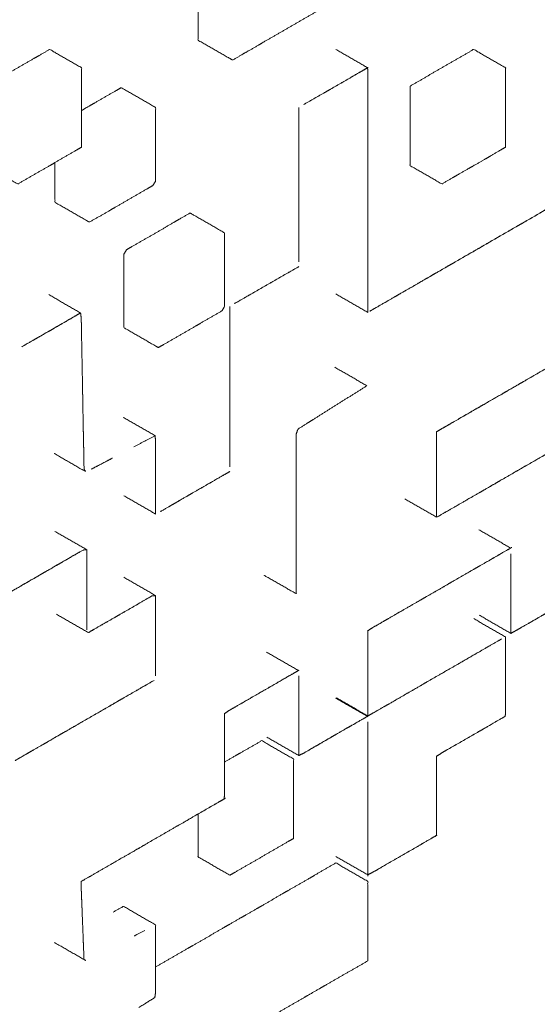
# Model space of a CAD drawing. Header units: millimetres. Extents: x 4 to 1188, y 1 to 840.
# Tile 98 of 123: x 1045.121 to 1045.711, y 149.818 to 150.941. Entities that reach past the tile are written whole.
import ezdxf

# ---------------------------------------------------------------- set-up
doc = ezdxf.new("R2010")
doc.units = ezdxf.units.MM
doc.layers.add('1', color=7, linetype='Continuous', true_color=0xffffff)

msp = doc.modelspace()

# ---------------------------------------------------------------- linework, layer by layer
at = {"layer": '1', "color": 154, "linetype": 'Continuous', "lineweight": 13}
for points, knots in [([(1045.3244, 150.9701), (1045.3244, 150.9597), (1045.3244, 150.9457), (1045.3244, 150.9318), (1045.3244, 150.9178), (1045.3606, 150.8969), (1045.3637, 150.8951), (1045.3757, 150.9021), (1045.3818, 150.9056), (1045.3939, 150.9126), (1045.3999, 150.9161), (1045.412, 150.923), (1045.4241, 150.93), (1045.4362, 150.937), (1045.4483, 150.944), (1045.4604, 150.9509), (1045.4724, 150.9579), (1045.4845, 150.9649), (1045.4966, 150.9719), (1045.5087, 150.9789), (1045.5147, 150.9823), (1045.5268, 150.9893), (1045.5329, 150.9928), (1045.545, 150.9998), (1045.551, 151.0033), (1045.5631, 151.0103), (1045.5752, 151.0172), (1045.5873, 151.0242), (1045.5993, 151.0312), (1045.5993, 151.0312)], [0, 0, 0.028183, 0.065771, 0.103359, 0.140947, 0.253711, 0.267001, 0.304588, 0.323383, 0.36097, 0.379765, 0.417352, 0.45494, 0.492528, 0.530116, 0.567704, 0.605292, 0.64288, 0.680468, 0.718056, 0.73685, 0.774438, 0.793232, 0.83082, 0.849614, 0.887202, 0.924789, 0.962378, 0.999966, 1, 1]), ([(1045.0827, 150.8655), (1045.0827, 150.8515), (1045.0827, 150.8375), (1045.0827, 150.8236), (1045.0827, 150.8096), (1045.0827, 150.8027), (1045.0827, 150.7887), (1045.0827, 150.7747), (1045.1189, 150.7538), (1045.131, 150.7608), (1045.1431, 150.7678), (1045.1552, 150.7747), (1045.1612, 150.7782), (1045.1733, 150.7852), (1045.1854, 150.7922), (1045.1914, 150.7957), (1045.1914, 150.8096), (1045.1914, 150.8236), (1045.1914, 150.8306), (1045.1914, 150.8445), (1045.1914, 150.8585), (1045.1914, 150.8724), (1045.1914, 150.8864), (1045.1552, 150.9073), (1045.1431, 150.9004), (1045.137, 150.8969), (1045.125, 150.8899), (1045.1129, 150.8829), (1045.1008, 150.8759), (1045.0947, 150.8724), (1045.0827, 150.8655)], [0, 0, 0.032258, 0.064516, 0.096774, 0.129032, 0.145161, 0.177419, 0.209677, 0.306451, 0.33871, 0.370968, 0.403225, 0.419355, 0.451613, 0.48387, 0.5, 0.532258, 0.564516, 0.580645, 0.612903, 0.645161, 0.677419, 0.709677, 0.806451, 0.83871, 0.854839, 0.887097, 0.919355, 0.951613, 0.967742, 1, 1]), ([(1045.5661, 150.8655), (1045.5661, 150.8515), (1045.5661, 150.8375), (1045.5661, 150.8236), (1045.5661, 150.8096), (1045.5661, 150.7957), (1045.5661, 150.7817), (1045.5661, 150.7747), (1045.6024, 150.7538), (1045.6144, 150.7608), (1045.6205, 150.7643), (1045.6326, 150.7713), (1045.6386, 150.7747), (1045.6507, 150.7817), (1045.6568, 150.7852), (1045.6688, 150.7922), (1045.6749, 150.7957), (1045.6749, 150.8096), (1045.6749, 150.8166), (1045.6749, 150.8306), (1045.6749, 150.8375), (1045.6749, 150.8515), (1045.6749, 150.8655), (1045.6749, 150.8794), (1045.6749, 150.8864), (1045.6386, 150.9073), (1045.6265, 150.9004), (1045.6144, 150.8934), (1045.6024, 150.8864), (1045.5903, 150.8794), (1045.5782, 150.8724), (1045.5661, 150.8655)], [0, 0, 0.032258, 0.064516, 0.096774, 0.129032, 0.16129, 0.193548, 0.209677, 0.306452, 0.33871, 0.354839, 0.387097, 0.403226, 0.435484, 0.451613, 0.483871, 0.5, 0.532258, 0.548387, 0.580645, 0.596774, 0.629032, 0.66129, 0.693548, 0.709677, 0.806452, 0.838709, 0.870968, 0.903226, 0.935483, 0.967742, 1, 1]), ([(1045.4451, 150.8445), (1045.4572, 150.8515), (1045.4693, 150.8584), (1045.4754, 150.8619), (1045.4875, 150.8689), (1045.4995, 150.8759), (1045.5116, 150.8829), (1045.5177, 150.8863), (1045.4451, 150.8445)], [0, 0, 0.083332, 0.166666, 0.208334, 0.291666, 0.375, 0.458334, 0.5, 1, 1]), ([(1045.5178, 150.6073), (1045.5178, 150.8795), (1045.5178, 150.8656), (1045.5178, 150.8586), (1045.5178, 150.8446), (1045.5178, 150.8307), (1045.5178, 150.8237), (1045.5178, 150.8097), (1045.5178, 150.8027), (1045.5178, 150.7888), (1045.5178, 150.7748), (1045.5178, 150.7609), (1045.5178, 150.7469), (1045.5178, 150.7399), (1045.5178, 150.726), (1045.5178, 150.712), (1045.5178, 150.6981), (1045.5178, 150.6841), (1045.5178, 150.6771), (1045.5178, 150.6632), (1045.5178, 150.6562), (1045.5178, 150.6422), (1045.5178, 150.6352), (1045.5178, 150.6213), (1045.5178, 150.6073)], [0, 0, 0.5, 0.525641, 0.538462, 0.564103, 0.589744, 0.602564, 0.628205, 0.641026, 0.666667, 0.692308, 0.717949, 0.74359, 0.75641, 0.782051, 0.807692, 0.833333, 0.858974, 0.871795, 0.897436, 0.910256, 0.935897, 0.948718, 0.974359, 1, 1]), ([(1045.1612, 150.7782), (1045.1612, 150.7678), (1045.1612, 150.7608), (1045.1612, 150.7468), (1045.1612, 150.7329), (1045.1975, 150.7119), (1045.2005, 150.7102), (1045.2126, 150.7172), (1045.2247, 150.7242), (1045.2307, 150.7276), (1045.2428, 150.7346), (1045.2549, 150.7416), (1045.267, 150.7486), (1045.273, 150.7521), (1045.276, 150.7573), (1045.276, 150.7643), (1045.276, 150.7782), (1045.276, 150.7852), (1045.276, 150.7992), (1045.276, 150.8131), (1045.276, 150.8271), (1045.276, 150.841), (1045.273, 150.8428), (1045.2368, 150.8637), (1045.2307, 150.8602), (1045.2186, 150.8533), (1045.2065, 150.8463), (1045.2005, 150.8428), (1045.1914, 150.8375)], [0, 0, 0.028776, 0.047963, 0.086335, 0.124707, 0.239824, 0.25339, 0.291762, 0.330135, 0.34932, 0.387693, 0.426065, 0.464437, 0.483624, 0.49719, 0.516376, 0.554748, 0.573934, 0.612306, 0.650679, 0.689051, 0.727423, 0.740989, 0.856106, 0.875293, 0.913664, 0.952037, 0.971222, 1, 1]), ([(1045.4392, 150.8409), (1045.4392, 150.6664), (1045.4392, 150.6804), (1045.4392, 150.6944), (1045.4392, 150.7083), (1045.4392, 150.7153), (1045.4392, 150.7293), (1045.4392, 150.7362), (1045.4392, 150.7502), (1045.4392, 150.7642), (1045.4392, 150.7711), (1045.4392, 150.7851), (1045.4392, 150.7991), (1045.4392, 150.813), (1045.4392, 150.827), (1045.4392, 150.8409)], [0, 0, 0.5, 0.54, 0.58, 0.62, 0.64, 0.68, 0.7, 0.74, 0.78, 0.800001, 0.84, 0.88, 0.92, 0.96, 1, 1]), ([(1045.9106, 150.8341), (1045.5238, 150.6107), (1045.5359, 150.6177), (1045.5479, 150.6247), (1045.554, 150.6282), (1045.5661, 150.6352), (1045.5782, 150.6422), (1045.5903, 150.6491), (1045.5963, 150.6526), (1045.6084, 150.6596), (1045.6144, 150.6631), (1045.6265, 150.6701), (1045.6386, 150.677), (1045.6507, 150.684), (1045.6628, 150.691), (1045.6749, 150.698), (1045.687, 150.705), (1045.693, 150.7085), (1045.7051, 150.7154), (1045.7172, 150.7224), (1045.7293, 150.7294), (1045.7414, 150.7364), (1045.7534, 150.7434), (1045.7655, 150.7503), (1045.7716, 150.7538), (1045.7837, 150.7608), (1045.7958, 150.7678), (1045.8018, 150.7713), (1045.8139, 150.7782), (1045.8199, 150.7817), (1045.832, 150.7887), (1045.8441, 150.7957), (1045.8562, 150.8027), (1045.8683, 150.8097), (1045.8804, 150.8166), (1045.8925, 150.8236), (1045.9046, 150.8306), (1045.9106, 150.8341)], [0, 0, 0.5, 0.515625, 0.53125, 0.539062, 0.554688, 0.570313, 0.585937, 0.59375, 0.609375, 0.617188, 0.632813, 0.648438, 0.664062, 0.679687, 0.695313, 0.710938, 0.71875, 0.734375, 0.75, 0.765625, 0.78125, 0.796875, 0.8125, 0.820312, 0.835938, 0.851563, 0.859375, 0.875, 0.882812, 0.898438, 0.914063, 0.929688, 0.945312, 0.960937, 0.976562, 0.992188, 1, 1]), ([(1045.2428, 150.6788), (1045.2398, 150.6736), (1045.2398, 150.6596), (1045.2398, 150.6457), (1045.2398, 150.6317), (1045.2398, 150.6247), (1045.2398, 150.6108), (1045.2398, 150.5968), (1045.2398, 150.5898), (1045.276, 150.5689), (1045.2791, 150.5672), (1045.2851, 150.5706), (1045.2972, 150.5776), (1045.3093, 150.5846), (1045.3214, 150.5916), (1045.3274, 150.5951), (1045.3395, 150.602), (1045.3516, 150.609), (1045.3546, 150.6143), (1045.3546, 150.6282), (1045.3546, 150.6352), (1045.3546, 150.6491), (1045.3546, 150.6631), (1045.3546, 150.6701), (1045.3546, 150.684), (1045.3546, 150.698), (1045.3183, 150.7189), (1045.3153, 150.7207), (1045.3032, 150.7137), (1045.2972, 150.7102), (1045.2851, 150.7032), (1045.273, 150.6962), (1045.2609, 150.6893), (1045.2488, 150.6823), (1045.2428, 150.6788)], [0, 0, 0.011254, 0.043087, 0.07492, 0.106753, 0.122669, 0.154502, 0.186334, 0.202251, 0.297749, 0.309004, 0.32492, 0.356753, 0.388586, 0.420418, 0.436335, 0.468167, 0.5, 0.511255, 0.543087, 0.559004, 0.590836, 0.622669, 0.638585, 0.670418, 0.702251, 0.797749, 0.809004, 0.840837, 0.856753, 0.888586, 0.920418, 0.952251, 0.984084, 1, 1]), ([(1045.4391, 150.6595), (1045.3665, 150.6177), (1045.3786, 150.6246), (1045.3907, 150.6316), (1045.4028, 150.6386), (1045.4149, 150.6456), (1045.427, 150.6526), (1045.4391, 150.6595)], [0, 0, 0.5, 0.583334, 0.666667, 0.749999, 0.833333, 0.916666, 1, 1]), ([(1045.1904, 150.6067), (1045.1239, 150.5683), (1045.136, 150.5753), (1045.142, 150.5788), (1045.1541, 150.5857), (1045.1602, 150.5892), (1045.1723, 150.5962), (1045.1844, 150.6032), (1045.1904, 150.6067)], [0, 0, 0.5, 0.590908, 0.636363, 0.727273, 0.772727, 0.863636, 0.954544, 1, 1]), ([(1045.3606, 150.6141), (1045.3606, 150.4326), (1045.3606, 150.4396), (1045.3606, 150.4536), (1045.3606, 150.4675), (1045.3606, 150.4745), (1045.3606, 150.4885), (1045.3606, 150.5024), (1045.3606, 150.5164), (1045.3606, 150.5234), (1045.3606, 150.5373), (1045.3606, 150.5443), (1045.3606, 150.5583), (1045.3606, 150.5652), (1045.3606, 150.5792), (1045.3606, 150.5932), (1045.3606, 150.6071), (1045.3606, 150.6141)], [0, 0, 0.5, 0.519231, 0.557692, 0.596154, 0.615385, 0.653846, 0.692308, 0.730769, 0.75, 0.788462, 0.807692, 0.846154, 0.865385, 0.903846, 0.942308, 0.980769, 1, 1]), ([(1045.1918, 150.5664), (1045.1912, 150.6009), (1045.1914, 150.5871), (1045.1917, 150.5733), (1045.1918, 150.5664)], [0, 0, 0.5, 0.7, 0.9, 1, 1]), ([(1045.1922, 150.5457), (1045.1921, 150.5526), (1045.1918, 150.5664)], [0, 0, 0.333332, 1, 1]), ([(1045.6144, 150.4816), (1045.6023, 150.4747), (1045.7595, 150.5654), (1045.7474, 150.5584), (1045.7353, 150.5514), (1045.7292, 150.5479), (1045.7171, 150.541), (1045.7051, 150.534), (1045.693, 150.527), (1045.6869, 150.5235), (1045.6748, 150.5165), (1045.6688, 150.513), (1045.6567, 150.5061), (1045.6446, 150.4991), (1045.6386, 150.4956), (1045.6265, 150.4886), (1045.6144, 150.4816), (1045.6023, 150.4747)], [0, 0, 0.019231, 0.519231, 0.557692, 0.596154, 0.615385, 0.653846, 0.692308, 0.73077, 0.75, 0.788462, 0.807693, 0.846154, 0.884616, 0.903846, 0.942308, 0.98077, 1, 1]), ([(1045.5169, 150.5236), (1045.4806, 150.5445), (1045.4806, 150.5445)], [0, 0, 0.999943, 1, 1]), ([(1045.1931, 150.4974), (1045.1926, 150.525), (1045.1927, 150.5181), (1045.193, 150.5043), (1045.1931, 150.4974)], [0, 0, 0.5, 0.625, 0.875, 1, 1]), ([(1045.3999, 150.3073), (1045.3999, 150.3073), (1045.4362, 150.2864), (1045.4362, 150.2934), (1045.4362, 150.3074), (1045.4362, 150.3213), (1045.4362, 150.3353), (1045.4362, 150.3493), (1045.4362, 150.3563), (1045.4362, 150.3703), (1045.4362, 150.3773), (1045.4362, 150.3913), (1045.4362, 150.4053), (1045.4362, 150.4123), (1045.4362, 150.4263), (1045.4362, 150.4333), (1045.4362, 150.4473), (1045.4362, 150.4543), (1045.4362, 150.4683), (1045.4382, 150.4742), (1045.4503, 150.4818), (1045.4563, 150.4856), (1045.4684, 150.4932), (1045.4805, 150.5008), (1045.4926, 150.5084), (1045.5047, 150.516), (1045.5169, 150.5236)], [0, 0, 0.000023, 0.130851, 0.15271, 0.19643, 0.24015, 0.283869, 0.327588, 0.349448, 0.393168, 0.415028, 0.458747, 0.502467, 0.524327, 0.568046, 0.589906, 0.633625, 0.655485, 0.699205, 0.715823, 0.759543, 0.781402, 0.825122, 0.868841, 0.912561, 0.95628, 1, 1]), ([(1045.1937, 150.4629), (1045.1932, 150.4905), (1045.1935, 150.4767), (1045.1937, 150.4629)], [0, 0, 0.5, 0.75, 1, 1]), ([(1045.5963, 150.3944), (1045.5963, 150.3804), (1045.5963, 150.4711), (1045.5963, 150.4642), (1045.5963, 150.4502), (1045.5963, 150.4362), (1045.5963, 150.4223), (1045.5963, 150.4083), (1045.5963, 150.4013), (1045.5963, 150.3944), (1045.5963, 150.3804)], [0, 0, 0.038461, 0.538461, 0.576923, 0.653846, 0.730769, 0.807692, 0.884615, 0.923077, 0.961538, 1, 1]), ([(1045.276, 150.3912), (1045.276, 150.3772), (1045.276, 150.461), (1045.276, 150.447), (1045.276, 150.44), (1045.276, 150.4261), (1045.276, 150.4191), (1045.276, 150.4051), (1045.276, 150.3982), (1045.276, 150.3912), (1045.276, 150.3772)], [0, 0, 0.041666, 0.541666, 0.625, 0.666667, 0.75, 0.791666, 0.875, 0.916667, 0.958333, 1, 1]), ([(1045.5964, 150.3736), (1045.6085, 150.3805), (1045.6206, 150.3875), (1045.6327, 150.3945), (1045.6447, 150.4015), (1045.6508, 150.405), (1045.6629, 150.4119), (1045.6689, 150.4154), (1045.681, 150.4224), (1045.6931, 150.4294), (1045.7052, 150.4364), (1045.7173, 150.4434), (1045.7233, 150.4468), (1045.7354, 150.4538), (1045.7475, 150.4608), (1045.7535, 150.4643), (1045.5964, 150.3736)], [0, 0, 0.038462, 0.076923, 0.115384, 0.153846, 0.173077, 0.211538, 0.230769, 0.269231, 0.307692, 0.346154, 0.384615, 0.403846, 0.442308, 0.480769, 0.5, 1, 1]), ([(1045.1605, 150.4463), (1045.1605, 150.4463), (1045.1968, 150.4253), (1045.1944, 150.4283)], [0, 0, 0.000065, 0.889393, 1, 1]), ([(1045.1941, 150.4422), (1045.1944, 150.4283), (1045.1939, 150.456), (1045.1941, 150.4422), (1045.1944, 150.4283)], [0, 0, 0.125, 0.625, 0.875, 1, 1]), ([(1045.2028, 150.4285), (1045.227, 150.4412), (1045.2028, 150.4285), (1045.227, 150.4412)], [0, 0, 0.250003, 0.750003, 1, 1]), ([(1045.3605, 150.4258), (1045.2819, 150.3804), (1045.294, 150.3874), (1045.3, 150.3909), (1045.3121, 150.3978), (1045.3182, 150.4013), (1045.3302, 150.4083), (1045.3423, 150.4153), (1045.3544, 150.4223), (1045.3605, 150.4258)], [0, 0, 0.5, 0.576924, 0.615384, 0.692308, 0.730769, 0.807692, 0.884616, 0.961539, 1, 1]), ([(1045.6868, 150.2443), (1045.9164, 150.3769), (1045.9104, 150.3734), (1045.8983, 150.3664), (1045.8923, 150.363), (1045.8802, 150.356), (1045.8681, 150.349), (1045.856, 150.342), (1045.8439, 150.335), (1045.8379, 150.3315), (1045.8258, 150.3246), (1045.8137, 150.3176), (1045.8076, 150.3141), (1045.7956, 150.3071), (1045.7835, 150.3001), (1045.7714, 150.2932), (1045.7653, 150.2897), (1045.7532, 150.2827), (1045.7412, 150.2757), (1045.7351, 150.2722), (1045.723, 150.2652), (1045.717, 150.2618), (1045.7049, 150.2548), (1045.6928, 150.2478), (1045.6868, 150.2443)], [0, 0, 0.5, 0.513158, 0.539473, 0.552632, 0.578947, 0.605263, 0.631579, 0.657895, 0.671053, 0.697369, 0.723684, 0.736842, 0.763158, 0.789474, 0.815789, 0.828947, 0.855263, 0.881579, 0.894737, 0.921053, 0.93421, 0.960526, 0.986842, 1, 1]), ([(1045.1932, 150.3362), (1045.1811, 150.3292), (1045.169, 150.3222), (1045.163, 150.3187), (1045.1509, 150.3117), (1045.1449, 150.3083), (1045.1328, 150.3013), (1045.1267, 150.2978), (1045.1147, 150.2908), (1045.1026, 150.2838), (1045.0905, 150.2768), (1045.0784, 150.2699), (1045.0663, 150.2629), (1045.0542, 150.2559), (1045.0482, 150.2524), (1045.0361, 150.2454), (1045.024, 150.2385), (1045.0179, 150.235), (1045.0059, 150.228), (1044.9998, 150.2245), (1044.9877, 150.2175), (1044.9817, 150.214), (1044.9696, 150.2071), (1044.9575, 150.2001), (1045.1932, 150.3362)], [0, 0, 0.025641, 0.051282, 0.064103, 0.089744, 0.102564, 0.128205, 0.141026, 0.166667, 0.192308, 0.217949, 0.24359, 0.269231, 0.294872, 0.307692, 0.333333, 0.358974, 0.371795, 0.397436, 0.410256, 0.435897, 0.448718, 0.474359, 0.5, 1, 1]), ([(1045.1975, 150.3366), (1045.1975, 150.2458), (1045.1975, 150.2598), (1045.1975, 150.2737), (1045.1975, 150.2807), (1045.1975, 150.2947), (1045.1975, 150.3017), (1045.1975, 150.3156), (1045.1975, 150.3226), (1045.1975, 150.3366)], [0, 0, 0.5, 0.576923, 0.653847, 0.692308, 0.769231, 0.807693, 0.884616, 0.923077, 1, 1]), ([(1045.5236, 150.2478), (1045.6807, 150.3385), (1045.6686, 150.3315), (1045.6565, 150.3245), (1045.6444, 150.3176), (1045.6384, 150.3141), (1045.6263, 150.3071), (1045.6142, 150.3001), (1045.6082, 150.2966), (1045.5961, 150.2896), (1045.584, 150.2827), (1045.5779, 150.2792), (1045.5659, 150.2722), (1045.5538, 150.2652), (1045.5417, 150.2582), (1045.5356, 150.2547), (1045.5236, 150.2478)], [0, 0, 0.5, 0.538462, 0.576923, 0.615384, 0.634616, 0.673077, 0.711538, 0.73077, 0.769231, 0.807692, 0.826923, 0.865385, 0.903846, 0.942308, 0.961538, 1, 1]), ([(1045.6809, 150.3179), (1045.6809, 150.3319), (1045.6809, 150.2412), (1045.6809, 150.2551), (1045.6809, 150.2621), (1045.6809, 150.2761), (1045.6809, 150.29), (1045.6809, 150.304), (1045.6809, 150.3179), (1045.6809, 150.3319)], [0, 0, 0.038461, 0.538461, 0.615384, 0.653846, 0.730769, 0.807692, 0.884615, 0.961538, 1, 1]), ([(1045.1993, 150.242), (1045.2718, 150.2839), (1045.2597, 150.2769), (1045.2476, 150.2699), (1045.2356, 150.2629), (1045.2295, 150.2594), (1045.2174, 150.2524), (1045.2053, 150.2455), (1045.1993, 150.242)], [0, 0, 0.5, 0.583334, 0.666667, 0.750001, 0.791667, 0.875001, 0.958334, 1, 1]), ([(1045.276, 150.2842), (1045.276, 150.1935), (1045.276, 150.2004), (1045.276, 150.2144), (1045.276, 150.2214), (1045.276, 150.2353), (1045.276, 150.2493), (1045.276, 150.2632), (1045.276, 150.2772), (1045.276, 150.2842)], [0, 0, 0.5, 0.538461, 0.615384, 0.653846, 0.730769, 0.807692, 0.884615, 0.961538, 1, 1]), ([(1045.5178, 150.1534), (1045.5178, 150.2441), (1045.5178, 150.2302), (1045.5178, 150.2162), (1045.5178, 150.2023), (1045.5178, 150.1953), (1045.5178, 150.1813), (1045.5178, 150.1674), (1045.5178, 150.1534)], [0, 0, 0.5, 0.576923, 0.653846, 0.730769, 0.769231, 0.846154, 0.923077, 1, 1]), ([(1045.518, 150.1469), (1045.5241, 150.1504), (1045.5362, 150.1574), (1045.5422, 150.1608), (1045.5543, 150.1678), (1045.5664, 150.1748), (1045.5785, 150.1818), (1045.5845, 150.1853), (1045.5966, 150.1923), (1045.6087, 150.1992), (1045.6208, 150.2062), (1045.6329, 150.2132), (1045.645, 150.2202), (1045.657, 150.2271), (1045.6691, 150.2341), (1045.518, 150.1469)], [0, 0, 0.02, 0.06, 0.079999, 0.12, 0.16, 0.2, 0.22, 0.26, 0.3, 0.339999, 0.379999, 0.419999, 0.46, 0.5, 1, 1]), ([(1045.6749, 150.1534), (1045.6749, 150.2371), (1045.6749, 150.2301), (1045.6749, 150.2162), (1045.6749, 150.2092), (1045.6749, 150.1952), (1045.6749, 150.1813), (1045.6749, 150.1673), (1045.6749, 150.1534)], [0, 0, 0.5, 0.541666, 0.625, 0.666667, 0.75, 0.833333, 0.916666, 1, 1]), ([(1045.3723, 150.1604), (1045.3602, 150.1535), (1045.4388, 150.1988), (1045.4327, 150.1953), (1045.4207, 150.1884), (1045.4086, 150.1814), (1045.3965, 150.1744), (1045.3844, 150.1674), (1045.3723, 150.1604), (1045.3602, 150.1535)], [0, 0, 0.038462, 0.538462, 0.576925, 0.653848, 0.73077, 0.807693, 0.884616, 0.961539, 1, 1]), ([(1045.4392, 150.1786), (1045.4392, 150.1926), (1045.4392, 150.1018), (1045.4392, 150.1158), (1045.4392, 150.1298), (1045.4392, 150.1437), (1045.4392, 150.1577), (1045.4392, 150.1716), (1045.4392, 150.1786), (1045.4392, 150.1926)], [0, 0, 0.038461, 0.538461, 0.615384, 0.692307, 0.76923, 0.846154, 0.923077, 0.961538, 1, 1]), ([(1045.2742, 150.1875), (1045.117, 150.0968), (1045.1291, 150.1038), (1045.1352, 150.1073), (1045.1473, 150.1143), (1045.1533, 150.1177), (1045.1654, 150.1247), (1045.1714, 150.1282), (1045.1835, 150.1352), (1045.1956, 150.1422), (1045.2077, 150.1492), (1045.2198, 150.1561), (1045.2319, 150.1631), (1045.2379, 150.1666), (1045.25, 150.1736), (1045.2621, 150.1806), (1045.2742, 150.1875)], [0, 0, 0.5, 0.538462, 0.557693, 0.596154, 0.615385, 0.653846, 0.673077, 0.711539, 0.75, 0.788461, 0.826923, 0.865384, 0.884615, 0.923077, 0.961538, 1, 1]), ([(1045.3546, 150.059), (1045.3546, 150.1497), (1045.3546, 150.1358), (1045.3546, 150.1218), (1045.3546, 150.1078), (1045.3546, 150.1009), (1045.3546, 150.0869), (1045.3546, 150.073), (1045.3546, 150.059)], [0, 0, 0.5, 0.576923, 0.653846, 0.730769, 0.769231, 0.846154, 0.923077, 1, 1]), ([(1045.4448, 150.1046), (1045.5174, 150.1465), (1045.5113, 150.143), (1045.4992, 150.136), (1045.4932, 150.1326), (1045.4811, 150.1256), (1045.4751, 150.1221), (1045.463, 150.1151), (1045.4569, 150.1116), (1045.4448, 150.1046)], [0, 0, 0.5, 0.541666, 0.625, 0.666666, 0.75, 0.791666, 0.875, 0.916666, 1, 1]), ([(1045.602, 150.1047), (1045.6746, 150.1466), (1045.6625, 150.1396), (1045.6504, 150.1326), (1045.6443, 150.1291), (1045.6323, 150.1221), (1045.6202, 150.1151), (1045.6081, 150.1082), (1045.602, 150.1047)], [0, 0, 0.5, 0.583334, 0.666668, 0.708333, 0.791667, 0.875, 0.958332, 1, 1]), ([(1045.5178, 150.1262), (1045.5178, 150.1402), (1045.5178, 149.9657), (1045.5178, 149.9727), (1045.5178, 149.9867), (1045.5178, 149.9936), (1045.5178, 150.0076), (1045.5178, 150.0146), (1045.5178, 150.0285), (1045.5178, 150.0355), (1045.5178, 150.0495), (1045.5178, 150.0634), (1045.5178, 150.0704), (1045.5178, 150.0844), (1045.5178, 150.0983), (1045.5178, 150.1123), (1045.5178, 150.1193), (1045.5178, 150.1262), (1045.5178, 150.1402)], [0, 0, 0.02, 0.52, 0.54, 0.58, 0.6, 0.64, 0.66, 0.7, 0.72, 0.76, 0.8, 0.82, 0.86, 0.9, 0.94, 0.96, 0.98, 1, 1]), ([(1045.3244, 150.0351), (1045.3244, 150.0211), (1045.3244, 150.0072), (1045.3244, 149.9932), (1045.3244, 149.9862), (1045.3606, 149.9653), (1045.3667, 149.9688), (1045.3788, 149.9758), (1045.3909, 149.9827), (1045.4029, 149.9897), (1045.415, 149.9967), (1045.4271, 150.0037), (1045.4332, 150.0072), (1045.4332, 150.0211), (1045.4332, 150.0351), (1045.4332, 150.0421), (1045.4332, 150.056), (1045.4332, 150.07), (1045.4332, 150.0839), (1045.4332, 150.0979), (1045.3969, 150.1188), (1045.3848, 150.1118), (1045.3727, 150.1049), (1045.3667, 150.1014), (1045.3546, 150.0944)], [0, 0, 0.039208, 0.078425, 0.117641, 0.137249, 0.254899, 0.274507, 0.313724, 0.352941, 0.392157, 0.431373, 0.47059, 0.490198, 0.529415, 0.568631, 0.58824, 0.627456, 0.666673, 0.705889, 0.745106, 0.862756, 0.901973, 0.941188, 0.960797, 1, 1]), ([(1045.5963, 150.0172), (1045.5963, 150.101), (1045.5963, 150.087), (1045.5963, 150.0731), (1045.5963, 150.0591), (1045.5963, 150.0452), (1045.5963, 150.0312), (1045.5963, 150.0172)], [0, 0, 0.5, 0.583334, 0.666666, 0.75, 0.833334, 0.916666, 1, 1]), ([(1045.191, 149.9581), (1045.3541, 150.0523), (1045.3481, 150.0488), (1045.336, 150.0418), (1045.3239, 150.0348), (1045.3118, 150.0278), (1045.2998, 150.0209), (1045.2877, 150.0139), (1045.2756, 150.0069), (1045.2635, 149.9999), (1045.2514, 149.9929), (1045.2393, 149.986), (1045.2272, 149.979), (1045.2151, 149.972), (1045.203, 149.965), (1045.191, 149.9581)], [0, 0, 0.5, 0.518518, 0.555556, 0.592593, 0.629629, 0.666666, 0.703704, 0.740741, 0.777778, 0.814815, 0.851852, 0.888889, 0.925926, 0.962964, 1, 1]), ([(1045.5234, 149.9686), (1045.596, 150.0105), (1045.5899, 150.007), (1045.5778, 150), (1045.5658, 149.993), (1045.5537, 149.986), (1045.5416, 149.9791), (1045.5295, 149.9721), (1045.5234, 149.9686)], [0, 0, 0.5, 0.541666, 0.625, 0.708333, 0.791667, 0.874998, 0.958332, 1, 1]), ([(1045.2398, 149.8036), (1045.2398, 149.7978), (1045.2398, 149.7839), (1045.2398, 149.7769), (1045.2398, 149.7629), (1045.2398, 149.749), (1045.2398, 149.742), (1045.2398, 149.7281), (1045.2398, 149.7211), (1045.2398, 149.7071), (1045.2398, 149.7001), (1045.2398, 149.6862), (1045.2398, 149.6792), (1045.2398, 149.6653), (1045.2398, 149.6583), (1045.276, 149.6373), (1045.2881, 149.6443), (1045.3002, 149.6513), (1045.3123, 149.6583), (1045.3244, 149.6653), (1045.3365, 149.6722), (1045.3425, 149.6757), (1045.3546, 149.6827), (1045.3546, 149.6967), (1045.3546, 149.7036), (1045.3546, 149.7176), (1045.3546, 149.7246), (1045.3546, 149.7385), (1045.3546, 149.7455), (1045.3546, 149.7595), (1045.3546, 149.7734), (1045.3606, 149.7769), (1045.3727, 149.7839), (1045.3788, 149.7874), (1045.3909, 149.7943), (1045.3969, 149.7978), (1045.409, 149.8048), (1045.4211, 149.8118), (1045.4332, 149.8188), (1045.4452, 149.8257), (1045.4513, 149.8292), (1045.4634, 149.8362), (1045.4694, 149.8397), (1045.4815, 149.8467), (1045.4936, 149.8537), (1045.5057, 149.8606), (1045.5178, 149.8676), (1045.5178, 149.8746), (1045.5178, 149.8885), (1045.5178, 149.9025), (1045.5178, 149.9165), (1045.5178, 149.9304), (1045.5178, 149.9444), (1045.5178, 149.9583), (1045.4815, 149.9793), (1045.4694, 149.9723), (1045.4573, 149.9653), (1045.4513, 149.9618), (1045.4392, 149.9548), (1045.4271, 149.9479), (1045.4211, 149.9444), (1045.409, 149.9374), (1045.3969, 149.9304), (1045.3909, 149.9269), (1045.3788, 149.9199), (1045.3727, 149.9165), (1045.3606, 149.9095), (1045.3546, 149.906), (1045.3425, 149.899), (1045.3304, 149.892), (1045.3183, 149.8851), (1045.3123, 149.8816), (1045.3002, 149.8746), (1045.2881, 149.8676), (1045.276, 149.8606)], [0, 0, 0.006228, 0.021285, 0.028814, 0.043871, 0.058928, 0.066457, 0.081514, 0.089043, 0.1041, 0.111629, 0.126686, 0.134215, 0.149272, 0.1568, 0.201972, 0.217029, 0.232087, 0.247144, 0.262201, 0.277258, 0.284787, 0.299844, 0.314902, 0.32243, 0.337487, 0.345016, 0.360073, 0.367602, 0.382659, 0.397716, 0.405245, 0.420302, 0.427831, 0.442888, 0.450417, 0.465474, 0.480531, 0.495588, 0.510646, 0.518174, 0.533231, 0.54076, 0.555817, 0.570874, 0.585932, 0.600989, 0.608518, 0.623575, 0.638632, 0.653689, 0.668746, 0.683804, 0.698861, 0.744033, 0.75909, 0.774147, 0.781676, 0.796733, 0.81179, 0.819319, 0.834376, 0.849433, 0.856962, 0.872019, 0.879548, 0.894605, 0.902133, 0.917191, 0.932248, 0.947305, 0.954834, 0.969891, 0.984948, 1, 1]), ([(1045.1922, 149.924), (1045.1911, 149.9513), (1045.1917, 149.9376), (1045.1922, 149.924)], [0, 0, 0.5, 0.75, 1, 1]), ([(1045.276, 149.9021), (1045.2758, 149.9087), (1045.2396, 149.9297), (1045.2275, 149.9233)], [0, 0, 0.10806, 0.776984, 1, 1]), ([(1045.1935, 149.8899), (1045.1933, 149.8967), (1045.1927, 149.9104), (1045.1922, 149.924)], [0, 0, 0.200001, 0.599997, 1, 1]), ([(1045.276, 149.8323), (1045.276, 149.9021), (1045.276, 149.8881), (1045.276, 149.8812), (1045.276, 149.8672), (1045.276, 149.8602), (1045.276, 149.8463), (1045.276, 149.8323)], [0, 0, 0.5, 0.599999, 0.649999, 0.75, 0.799999, 0.9, 1, 1]), ([(1045.1611, 149.8883), (1045.1611, 149.8883), (1045.1973, 149.8674), (1045.1943, 149.8694)], [0, 0, 0.000068, 0.89046, 1, 1]), ([(1045.1943, 149.8694), (1045.1935, 149.8899), (1045.1938, 149.8831), (1045.1943, 149.8694)], [0, 0, 0.5, 0.666667, 1, 1])]:
    msp.add_open_spline(points, degree=1, knots=knots, dxfattribs=at)
for points in [[(1045.5177, 150.8863), (1045.4814, 150.9073)], [(1045.5178, 150.8795), (1045.5177, 150.8863)], [(1045.1904, 150.6067), (1045.1541, 150.6276)], [(1045.4815, 150.6283), (1045.5178, 150.6073)], [(1045.1912, 150.6009), (1045.1904, 150.6067)], [(1045.1925, 150.5319), (1045.1922, 150.5457), (1045.1925, 150.5319)], [(1045.1926, 150.525), (1045.1925, 150.5319)], [(1045.1932, 150.4905), (1045.1931, 150.4974)], [(1045.2753, 150.4667), (1045.239, 150.4876)], [(1045.5963, 150.4711), (1045.6023, 150.4747)], [(1045.1939, 150.456), (1045.1937, 150.4629)], [(1045.2511, 150.454), (1045.2632, 150.4603)], [(1045.2632, 150.4603), (1045.2511, 150.454)], [(1045.2753, 150.4667), (1045.2632, 150.4603), (1045.2753, 150.4667)], [(1045.276, 150.461), (1045.2753, 150.4667)], [(1045.2398, 150.3982), (1045.276, 150.3772)], [(1045.5601, 150.3945), (1045.5964, 150.3736)], [(1045.5964, 150.3736), (1045.5963, 150.3804)], [(1045.1975, 150.3366), (1045.1612, 150.3575)], [(1045.6807, 150.3385), (1045.6444, 150.3594)], [(1045.1932, 150.3362), (1045.1975, 150.3366)], [(1045.276, 150.2842), (1045.2398, 150.3051)], [(1045.2718, 150.2839), (1045.276, 150.2842)], [(1045.163, 150.2629), (1045.1993, 150.242)], [(1045.6749, 150.2371), (1045.6386, 150.258)], [(1045.6447, 150.2621), (1045.6809, 150.2412)], [(1045.5178, 150.2441), (1045.5236, 150.2478)], [(1045.6809, 150.2412), (1045.6868, 150.2443)], [(1045.4388, 150.1988), (1045.4025, 150.2198)], [(1045.5174, 150.1465), (1045.4811, 150.1674)], [(1045.4818, 150.1678), (1045.518, 150.1469)], [(1045.3546, 150.1497), (1045.3602, 150.1535)], [(1045.518, 150.1469), (1045.5178, 150.1534)], [(1045.6746, 150.1466), (1045.6749, 150.1534)], [(1045.4029, 150.1228), (1045.4392, 150.1018)], [(1045.4392, 150.1018), (1045.4448, 150.1046)], [(1045.5963, 150.101), (1045.602, 150.1047)], [(1045.3541, 150.0523), (1045.3546, 150.059)], [(1045.596, 150.0105), (1045.5963, 150.0172)], [(1045.4815, 149.9866), (1045.5178, 149.9657)], [(1045.5178, 149.9657), (1045.5234, 149.9686)], [(1045.1911, 149.9513), (1045.191, 149.9581)], [(1045.2638, 149.9024), (1045.2517, 149.896), (1045.2638, 149.9024)], [(1045.2751, 149.8258), (1045.276, 149.8323)], [(1045.257, 149.8144), (1045.2751, 149.8258)], [(1045.2751, 149.8258), (1045.263, 149.8182), (1045.2751, 149.8258)]]:
    msp.add_open_spline(points, degree=1, dxfattribs=at)

doc.saveas('drawing.dxf')
